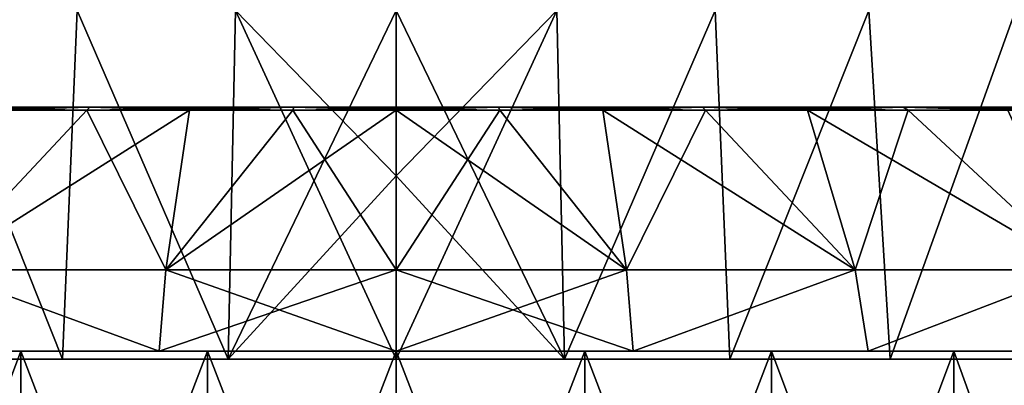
# Model space of a CAD drawing. Header units: millimetres. Extents: x -32.5 to 32.5, y -25 to 40.4.
# Tile 53 of 64: x -4.6 to 7.5, y 20.7 to 25.2. Entities that reach past the tile are written whole.
import ezdxf

# ---------------------------------------------------------------- set-up
doc = ezdxf.new("R2010")
doc.units = ezdxf.units.MM
doc.header["$LTSCALE"] = 101.851852
for name, color, linetype in [('16', 7, 'CONTINUOUS'), ('17', 7, 'CONTINUOUS'), ('18', 7, 'CONTINUOUS'), ('19', 7, 'CONTINUOUS'), ('20', 7, 'CONTINUOUS'), ('21', 7, 'CONTINUOUS'), ('22', 7, 'CONTINUOUS'), ('23', 7, 'CONTINUOUS'), ('25', 7, 'CONTINUOUS'), ('27', 7, 'CONTINUOUS'), ('28', 7, 'CONTINUOUS')]:
    doc.layers.add(name, color=color, linetype=linetype)

msp = doc.modelspace()

# ---------------------------------------------------------------- linework, layer by layer
at = {"layer": '16', "linetype": 'Continuous'}
for points in [[(-24.741, 24.1, -2.515), (-24.869, 24.1), (24.741, 24.1, -2.515), (-24.741, 24.1, -2.515)], [(24.741, 24.1, -2.515), (-24.869, 24.1), (24.869, 24.1), (24.741, 24.1, -2.515)], [(24.869, 24.1), (-24.869, 24.1), (-24.741, 24.1, 2.515), (24.869, 24.1)], [(24.741, 24.1, 2.515), (24.869, 24.1), (-24.741, 24.1, 2.515), (24.741, 24.1, 2.515)], [(-24.36, 24.1, 5.006), (24.741, 24.1, 2.515), (-24.741, 24.1, 2.515), (-24.36, 24.1, 5.006)], [(-24.36, 24.1, -5.006), (-24.741, 24.1, -2.515), (24.36, 24.1, -5.006), (-24.36, 24.1, -5.006)], [(24.36, 24.1, -5.006), (-24.741, 24.1, -2.515), (24.741, 24.1, -2.515), (24.36, 24.1, -5.006)], [(24.36, 24.1, 5.006), (24.741, 24.1, 2.515), (-24.36, 24.1, 5.006), (24.36, 24.1, 5.006)], [(-23.729, 24.1, 7.444), (24.36, 24.1, 5.006), (-24.36, 24.1, 5.006), (-23.729, 24.1, 7.444)], [(-23.729, 24.1, -7.444), (-24.36, 24.1, -5.006), (23.729, 24.1, -7.444), (-23.729, 24.1, -7.444)], [(23.729, 24.1, -7.444), (-24.36, 24.1, -5.006), (24.36, 24.1, -5.006), (23.729, 24.1, -7.444)], [(23.729, 24.1, 7.444), (24.36, 24.1, 5.006), (-23.729, 24.1, 7.444), (23.729, 24.1, 7.444)], [(-22.854, 24.1, 9.807), (23.729, 24.1, 7.444), (-23.729, 24.1, 7.444), (-22.854, 24.1, 9.807)], [(-22.854, 24.1, -9.807), (-23.729, 24.1, -7.444), (22.854, 24.1, -9.807), (-22.854, 24.1, -9.807)], [(22.854, 24.1, -9.807), (-23.729, 24.1, -7.444), (23.729, 24.1, -7.444), (22.854, 24.1, -9.807)], [(22.854, 24.1, 9.807), (23.729, 24.1, 7.444), (-22.854, 24.1, 9.807), (22.854, 24.1, 9.807)], [(-21.744, 24.1, 12.069), (22.854, 24.1, 9.807), (-22.854, 24.1, 9.807), (-21.744, 24.1, 12.069)], [(-21.744, 24.1, -12.069), (-22.854, 24.1, -9.807), (21.744, 24.1, -12.069), (-21.744, 24.1, -12.069)], [(21.744, 24.1, -12.069), (-22.854, 24.1, -9.807), (22.854, 24.1, -9.807), (21.744, 24.1, -12.069)], [(21.744, 24.1, 12.069), (22.854, 24.1, 9.807), (-21.744, 24.1, 12.069), (21.744, 24.1, 12.069)], [(-20.412, 24.1, 14.207), (21.744, 24.1, 12.069), (-21.744, 24.1, 12.069), (-20.412, 24.1, 14.207)], [(20.412, 24.1, -14.207), (-21.744, 24.1, -12.069), (21.744, 24.1, -12.069), (20.412, 24.1, -14.207)], [(-20.412, 24.1, -14.207), (-21.744, 24.1, -12.069), (20.412, 24.1, -14.207), (-20.412, 24.1, -14.207)], [(20.412, 24.1, 14.207), (21.744, 24.1, 12.069), (-20.412, 24.1, 14.207), (20.412, 24.1, 14.207)], [(-18.87, 24.1, 16.199), (20.412, 24.1, 14.207), (-20.412, 24.1, 14.207), (-18.87, 24.1, 16.199)], [(18.87, 24.1, -16.199), (-20.412, 24.1, -14.207), (20.412, 24.1, -14.207), (18.87, 24.1, -16.199)], [(-18.87, 24.1, -16.199), (-20.412, 24.1, -14.207), (18.87, 24.1, -16.199), (-18.87, 24.1, -16.199)], [(18.87, 24.1, 16.199), (20.412, 24.1, 14.207), (-18.87, 24.1, 16.199), (18.87, 24.1, 16.199)], [(-17.134, 24.1, 18.025), (18.87, 24.1, 16.199), (-18.87, 24.1, 16.199), (-17.134, 24.1, 18.025)], [(17.134, 24.1, -18.025), (-18.87, 24.1, -16.199), (18.87, 24.1, -16.199), (17.134, 24.1, -18.025)], [(-17.134, 24.1, -18.025), (-18.87, 24.1, -16.199), (17.134, 24.1, -18.025), (-17.134, 24.1, -18.025)], [(15.223, 24.1, -19.666), (-17.134, 24.1, -18.025), (17.134, 24.1, -18.025), (15.223, 24.1, -19.666)], [(17.134, 24.1, 18.025), (18.87, 24.1, 16.199), (-17.134, 24.1, 18.025), (17.134, 24.1, 18.025)], [(-15.223, 24.1, 19.666), (17.134, 24.1, 18.025), (-17.134, 24.1, 18.025), (-15.223, 24.1, 19.666)], [(-15.223, 24.1, -19.666), (-17.134, 24.1, -18.025), (15.223, 24.1, -19.666), (-15.223, 24.1, -19.666)], [(-13.155, 24.1, -21.105), (-15.223, 24.1, -19.666), (13.155, 24.1, -21.105), (-13.155, 24.1, -21.105)], [(13.155, 24.1, -21.105), (-15.223, 24.1, -19.666), (15.223, 24.1, -19.666), (13.155, 24.1, -21.105)], [(-13.155, 24.1, 21.105), (15.223, 24.1, 19.666), (-15.223, 24.1, 19.666), (-13.155, 24.1, 21.105)], [(15.223, 24.1, 19.666), (17.134, 24.1, 18.025), (-15.223, 24.1, 19.666), (15.223, 24.1, 19.666)], [(-10.952, 24.1, -22.327), (-13.155, 24.1, -21.105), (10.952, 24.1, -22.327), (-10.952, 24.1, -22.327)], [(10.952, 24.1, -22.327), (-13.155, 24.1, -21.105), (13.155, 24.1, -21.105), (10.952, 24.1, -22.327)], [(-10.952, 24.1, 22.327), (13.155, 24.1, 21.105), (-13.155, 24.1, 21.105), (-10.952, 24.1, 22.327)], [(13.155, 24.1, 21.105), (15.223, 24.1, 19.666), (-13.155, 24.1, 21.105), (13.155, 24.1, 21.105)], [(-8.637, 24.1, -23.321), (-10.952, 24.1, -22.327), (8.637, 24.1, -23.321), (-8.637, 24.1, -23.321)], [(8.637, 24.1, -23.321), (-10.952, 24.1, -22.327), (10.952, 24.1, -22.327), (8.637, 24.1, -23.321)], [(10.952, 24.1, 22.327), (13.155, 24.1, 21.105), (-10.952, 24.1, 22.327), (10.952, 24.1, 22.327)], [(-8.637, 24.1, 23.321), (10.952, 24.1, 22.327), (-10.952, 24.1, 22.327), (-8.637, 24.1, 23.321)], [(-6.234, 24.1, -24.075), (-8.637, 24.1, -23.321), (6.234, 24.1, -24.075), (-6.234, 24.1, -24.075)], [(6.234, 24.1, -24.075), (-8.637, 24.1, -23.321), (8.637, 24.1, -23.321), (6.234, 24.1, -24.075)], [(8.637, 24.1, 23.321), (10.952, 24.1, 22.327), (-8.637, 24.1, 23.321), (8.637, 24.1, 23.321)], [(-6.234, 24.1, 24.075), (8.637, 24.1, 23.321), (-8.637, 24.1, 23.321), (-6.234, 24.1, 24.075)], [(3.766, 24.1, -24.582), (-6.234, 24.1, -24.075), (6.234, 24.1, -24.075), (3.766, 24.1, -24.582)], [(-3.766, 24.1, -24.582), (-6.234, 24.1, -24.075), (3.766, 24.1, -24.582), (-3.766, 24.1, -24.582)], [(6.234, 24.1, 24.075), (8.637, 24.1, 23.321), (-6.234, 24.1, 24.075), (6.234, 24.1, 24.075)], [(-3.766, 24.1, 24.582), (6.234, 24.1, 24.075), (-6.234, 24.1, 24.075), (-3.766, 24.1, 24.582)], [(-1.26, 24.1, -24.837), (-3.766, 24.1, -24.582), (1.26, 24.1, -24.837), (-1.26, 24.1, -24.837)], [(1.26, 24.1, -24.837), (-3.766, 24.1, -24.582), (3.766, 24.1, -24.582), (1.26, 24.1, -24.837)], [(3.766, 24.1, 24.582), (6.234, 24.1, 24.075), (-3.766, 24.1, 24.582), (3.766, 24.1, 24.582)], [(-1.26, 24.1, 24.837), (3.766, 24.1, 24.582), (-3.766, 24.1, 24.582), (-1.26, 24.1, 24.837)], [(1.26, 24.1, 24.837), (3.766, 24.1, 24.582), (-1.26, 24.1, 24.837), (1.26, 24.1, 24.837)]]:
    msp.add_3dface(points, dxfattribs=at)
at = {"layer": '17', "linetype": 'Continuous'}
for points in [[(-5.803, 21.1, 31.978), (-2.913, 21.1, -32.369), (-2.913, 21.1, 32.369), (-5.803, 21.1, 31.978)], [(-5.803, 21.1, -31.978), (-2.913, 21.1, -32.369), (-5.803, 21.1, 31.978), (-5.803, 21.1, -31.978)], [(-2.913, 21.1, 32.369), (0, 21.1, -32.5), (0, 21.1, 32.5), (-2.913, 21.1, 32.369)], [(-2.913, 21.1, -32.369), (0, 21.1, -32.5), (-2.913, 21.1, 32.369), (-2.913, 21.1, -32.369)], [(0, 21.1, 32.5), (0, 21.1, -32.5), (2.913, 21.1, -32.369), (0, 21.1, 32.5)], [(2.913, 21.1, 32.369), (0, 21.1, 32.5), (2.913, 21.1, -32.369), (2.913, 21.1, 32.369)], [(5.803, 21.1, 31.978), (2.913, 21.1, 32.369), (5.803, 21.1, -31.978), (5.803, 21.1, 31.978)], [(5.803, 21.1, -31.978), (2.913, 21.1, 32.369), (2.913, 21.1, -32.369), (5.803, 21.1, -31.978)], [(8.646, 21.1, 31.329), (5.803, 21.1, 31.978), (8.646, 21.1, -31.329), (8.646, 21.1, 31.329)], [(8.646, 21.1, -31.329), (5.803, 21.1, 31.978), (5.803, 21.1, -31.978), (8.646, 21.1, -31.329)]]:
    msp.add_3dface(points, dxfattribs=at)
at = {"layer": '18', "linetype": 'Continuous'}
for points in [[(-2.913, 21.1, -32.369), (-5.803, 21.1, -31.978), (-5.644, 22.1, -32.006), (-2.913, 21.1, -32.369)], [(-5.803, 21.1, 31.978), (-2.913, 21.1, 32.369), (-5.644, 22.1, 32.006), (-5.803, 21.1, 31.978)], [(-2.833, 22.1, -32.376), (-2.913, 21.1, -32.369), (-5.644, 22.1, -32.006), (-2.833, 22.1, -32.376)], [(-5.644, 22.1, 32.006), (-2.913, 21.1, 32.369), (-2.833, 22.1, 32.376), (-5.644, 22.1, 32.006)], [(0, 21.1, -32.5), (-2.913, 21.1, -32.369), (0, 22.1, -32.5), (0, 21.1, -32.5)], [(0, 22.1, -32.5), (-2.913, 21.1, -32.369), (-2.833, 22.1, -32.376), (0, 22.1, -32.5)], [(-2.913, 21.1, 32.369), (0, 21.1, 32.5), (-2.833, 22.1, 32.376), (-2.913, 21.1, 32.369)], [(-2.833, 22.1, 32.376), (0, 21.1, 32.5), (0, 22.1, 32.5), (-2.833, 22.1, 32.376)]]:
    msp.add_3dface(points, dxfattribs=at)
at = {"layer": '19', "linetype": 'Continuous'}
for points in [[(0, 22.1, 32.5), (2.913, 21.1, 32.369), (2.833, 22.1, 32.376), (0, 22.1, 32.5)], [(2.913, 21.1, -32.369), (0, 21.1, -32.5), (2.833, 22.1, -32.376), (2.913, 21.1, -32.369)], [(0, 21.1, -32.5), (0, 22.1, -32.5), (2.833, 22.1, -32.376), (0, 21.1, -32.5)], [(0, 21.1, 32.5), (2.913, 21.1, 32.369), (0, 22.1, 32.5), (0, 21.1, 32.5)], [(2.833, 22.1, 32.376), (2.913, 21.1, 32.369), (5.644, 22.1, 32.006), (2.833, 22.1, 32.376)], [(5.644, 22.1, -32.006), (2.913, 21.1, -32.369), (2.833, 22.1, -32.376), (5.644, 22.1, -32.006)], [(2.913, 21.1, 32.369), (5.803, 21.1, 31.978), (5.644, 22.1, 32.006), (2.913, 21.1, 32.369)], [(5.803, 21.1, -31.978), (2.913, 21.1, -32.369), (5.644, 22.1, -32.006), (5.803, 21.1, -31.978)], [(5.644, 22.1, 32.006), (5.803, 21.1, 31.978), (8.412, 22.1, 31.393), (5.644, 22.1, 32.006)], [(8.412, 22.1, -31.393), (5.803, 21.1, -31.978), (5.644, 22.1, -32.006), (8.412, 22.1, -31.393)], [(5.803, 21.1, 31.978), (8.646, 21.1, 31.329), (8.412, 22.1, 31.393), (5.803, 21.1, 31.978)], [(8.646, 21.1, -31.329), (5.803, 21.1, -31.978), (8.412, 22.1, -31.393), (8.646, 21.1, -31.329)]]:
    msp.add_3dface(points, dxfattribs=at)
at = {"layer": '20', "linetype": 'Continuous'}
for points in [[(-5.644, 22.1, 32.006), (-2.833, 22.1, 32.376), (-3.805, 24.066, 24.837), (-5.644, 22.1, 32.006)], [(-5.058, 24.066, 24.612), (-5.644, 22.1, 32.006), (-3.805, 24.066, 24.837), (-5.058, 24.066, 24.612)], [(-3.805, 24.066, 24.837), (-2.833, 22.1, 32.376), (-2.542, 24.066, 24.998), (-3.805, 24.066, 24.837)], [(-2.833, 22.1, 32.376), (0, 22.1, 32.5), (-1.273, 24.066, 25.094), (-2.833, 22.1, 32.376)], [(-2.542, 24.066, 24.998), (-2.833, 22.1, 32.376), (-1.273, 24.066, 25.094), (-2.542, 24.066, 24.998)], [(-1.273, 24.066, 25.094), (0, 22.1, 32.5), (0, 24.066, 25.127), (-1.273, 24.066, 25.094)], [(0, 22.1, 32.5), (2.833, 22.1, 32.376), (0, 24.066, 25.127), (0, 22.1, 32.5)], [(0, 24.066, 25.127), (2.833, 22.1, 32.376), (1.273, 24.066, 25.094), (0, 24.066, 25.127)], [(1.273, 24.066, 25.094), (2.833, 22.1, 32.376), (2.542, 24.066, 24.998), (1.273, 24.066, 25.094)], [(2.833, 22.1, 32.376), (5.644, 22.1, 32.006), (2.542, 24.066, 24.998), (2.833, 22.1, 32.376)], [(2.542, 24.066, 24.998), (5.644, 22.1, 32.006), (3.805, 24.066, 24.837), (2.542, 24.066, 24.998)], [(3.805, 24.066, 24.837), (5.644, 22.1, 32.006), (5.058, 24.066, 24.612), (3.805, 24.066, 24.837)], [(5.644, 22.1, 32.006), (8.412, 22.1, 31.393), (5.058, 24.066, 24.612), (5.644, 22.1, 32.006)], [(5.058, 24.066, 24.612), (8.412, 22.1, 31.393), (6.298, 24.066, 24.325), (5.058, 24.066, 24.612)], [(6.298, 24.066, 24.325), (8.412, 22.1, 31.393), (7.522, 24.066, 23.974), (6.298, 24.066, 24.325)]]:
    msp.add_3dface(points, dxfattribs=at)
at = {"layer": '21', "linetype": 'Continuous'}
for points in [[(-3.805, 24.066, -24.837), (-5.644, 22.1, -32.006), (-5.058, 24.066, -24.612), (-3.805, 24.066, -24.837)], [(-2.542, 24.066, -24.998), (-5.644, 22.1, -32.006), (-3.805, 24.066, -24.837), (-2.542, 24.066, -24.998)], [(-2.833, 22.1, -32.376), (-5.644, 22.1, -32.006), (-2.542, 24.066, -24.998), (-2.833, 22.1, -32.376)], [(-1.273, 24.066, -25.094), (-2.833, 22.1, -32.376), (-2.542, 24.066, -24.998), (-1.273, 24.066, -25.094)], [(0, 24.066, -25.127), (-2.833, 22.1, -32.376), (-1.273, 24.066, -25.094), (0, 24.066, -25.127)], [(0, 22.1, -32.5), (-2.833, 22.1, -32.376), (0, 24.066, -25.127), (0, 22.1, -32.5)], [(1.273, 24.066, -25.094), (0, 22.1, -32.5), (0, 24.066, -25.127), (1.273, 24.066, -25.094)], [(2.833, 22.1, -32.376), (0, 22.1, -32.5), (1.273, 24.066, -25.094), (2.833, 22.1, -32.376)], [(2.542, 24.066, -24.998), (2.833, 22.1, -32.376), (1.273, 24.066, -25.094), (2.542, 24.066, -24.998)], [(3.805, 24.066, -24.837), (2.833, 22.1, -32.376), (2.542, 24.066, -24.998), (3.805, 24.066, -24.837)], [(5.644, 22.1, -32.006), (2.833, 22.1, -32.376), (3.805, 24.066, -24.837), (5.644, 22.1, -32.006)], [(5.058, 24.066, -24.612), (5.644, 22.1, -32.006), (3.805, 24.066, -24.837), (5.058, 24.066, -24.612)], [(6.298, 24.066, -24.325), (5.644, 22.1, -32.006), (5.058, 24.066, -24.612), (6.298, 24.066, -24.325)], [(8.412, 22.1, -31.393), (5.644, 22.1, -32.006), (6.298, 24.066, -24.325), (8.412, 22.1, -31.393)], [(7.522, 24.066, -23.974), (8.412, 22.1, -31.393), (6.298, 24.066, -24.325), (7.522, 24.066, -23.974)]]:
    msp.add_3dface(points, dxfattribs=at)
at = {"layer": '22', "linetype": 'Continuous'}
for points in [[(-3.766, 24.1, -24.582), (-5.058, 24.066, -24.612), (-6.298, 24.066, -24.325), (-3.766, 24.1, -24.582)], [(-6.234, 24.1, -24.075), (-3.766, 24.1, -24.582), (-6.298, 24.066, -24.325), (-6.234, 24.1, -24.075)], [(-3.766, 24.1, -24.582), (-3.805, 24.066, -24.837), (-5.058, 24.066, -24.612), (-3.766, 24.1, -24.582)], [(-1.26, 24.1, -24.837), (-2.542, 24.066, -24.998), (-3.805, 24.066, -24.837), (-1.26, 24.1, -24.837)], [(-3.766, 24.1, -24.582), (-1.26, 24.1, -24.837), (-3.805, 24.066, -24.837), (-3.766, 24.1, -24.582)], [(-1.26, 24.1, -24.837), (-1.273, 24.066, -25.094), (-2.542, 24.066, -24.998), (-1.26, 24.1, -24.837)], [(-1.26, 24.1, -24.837), (1.26, 24.1, -24.837), (-1.273, 24.066, -25.094), (-1.26, 24.1, -24.837)], [(1.26, 24.1, -24.837), (0, 24.066, -25.127), (-1.273, 24.066, -25.094), (1.26, 24.1, -24.837)], [(1.26, 24.1, -24.837), (1.273, 24.066, -25.094), (0, 24.066, -25.127), (1.26, 24.1, -24.837)], [(1.26, 24.1, -24.837), (3.766, 24.1, -24.582), (1.273, 24.066, -25.094), (1.26, 24.1, -24.837)], [(3.766, 24.1, -24.582), (2.542, 24.066, -24.998), (1.273, 24.066, -25.094), (3.766, 24.1, -24.582)], [(3.766, 24.1, -24.582), (3.805, 24.066, -24.837), (2.542, 24.066, -24.998), (3.766, 24.1, -24.582)], [(3.766, 24.1, -24.582), (6.234, 24.1, -24.075), (3.805, 24.066, -24.837), (3.766, 24.1, -24.582)], [(6.234, 24.1, -24.075), (5.058, 24.066, -24.612), (3.805, 24.066, -24.837), (6.234, 24.1, -24.075)], [(6.234, 24.1, -24.075), (6.298, 24.066, -24.325), (5.058, 24.066, -24.612), (6.234, 24.1, -24.075)], [(6.234, 24.1, -24.075), (7.522, 24.066, -23.974), (6.298, 24.066, -24.325), (6.234, 24.1, -24.075)], [(6.234, 24.1, -24.075), (8.637, 24.1, -23.321), (7.522, 24.066, -23.974), (6.234, 24.1, -24.075)]]:
    msp.add_3dface(points, dxfattribs=at)
at = {"layer": '23', "linetype": 'Continuous'}
for points in [[(-3.766, 24.1, 24.582), (-6.234, 24.1, 24.075), (-3.805, 24.066, 24.837), (-3.766, 24.1, 24.582)], [(-6.234, 24.1, 24.075), (-5.058, 24.066, 24.612), (-3.805, 24.066, 24.837), (-6.234, 24.1, 24.075)], [(-3.766, 24.1, 24.582), (-3.805, 24.066, 24.837), (-2.542, 24.066, 24.998), (-3.766, 24.1, 24.582)], [(-1.26, 24.1, 24.837), (-3.766, 24.1, 24.582), (-1.273, 24.066, 25.094), (-1.26, 24.1, 24.837)], [(-3.766, 24.1, 24.582), (-2.542, 24.066, 24.998), (-1.273, 24.066, 25.094), (-3.766, 24.1, 24.582)], [(-1.26, 24.1, 24.837), (-1.273, 24.066, 25.094), (0, 24.066, 25.127), (-1.26, 24.1, 24.837)], [(-1.26, 24.1, 24.837), (0, 24.066, 25.127), (1.273, 24.066, 25.094), (-1.26, 24.1, 24.837)], [(1.26, 24.1, 24.837), (-1.26, 24.1, 24.837), (1.273, 24.066, 25.094), (1.26, 24.1, 24.837)], [(1.26, 24.1, 24.837), (2.542, 24.066, 24.998), (3.805, 24.066, 24.837), (1.26, 24.1, 24.837)], [(3.766, 24.1, 24.582), (1.26, 24.1, 24.837), (3.805, 24.066, 24.837), (3.766, 24.1, 24.582)], [(1.26, 24.1, 24.837), (1.273, 24.066, 25.094), (2.542, 24.066, 24.998), (1.26, 24.1, 24.837)], [(3.766, 24.1, 24.582), (5.058, 24.066, 24.612), (6.298, 24.066, 24.325), (3.766, 24.1, 24.582)], [(3.766, 24.1, 24.582), (3.805, 24.066, 24.837), (5.058, 24.066, 24.612), (3.766, 24.1, 24.582)], [(6.234, 24.1, 24.075), (3.766, 24.1, 24.582), (6.298, 24.066, 24.325), (6.234, 24.1, 24.075)], [(8.637, 24.1, 23.321), (6.234, 24.1, 24.075), (8.727, 24.066, 23.563), (8.637, 24.1, 23.321)], [(6.234, 24.1, 24.075), (7.522, 24.066, 23.974), (8.727, 24.066, 23.563), (6.234, 24.1, 24.075)], [(6.234, 24.1, 24.075), (6.298, 24.066, 24.325), (7.522, 24.066, 23.974), (6.234, 24.1, 24.075)]]:
    msp.add_3dface(points, dxfattribs=at)
at = {"layer": '25', "linetype": 'Continuous'}
for points in [[(-6.859, 15.1, 20.904), (-4.615, 15.1, 21.51), (-6.859, 21.1, 20.904), (-6.859, 15.1, 20.904)], [(-6.859, 21.1, 20.904), (-4.615, 15.1, 21.51), (-4.615, 21.1, 21.51), (-6.859, 21.1, 20.904)], [(-6.858, 21.1, -20.904), (-4.615, 21.1, -21.51), (-6.858, 15.1, -20.904), (-6.858, 21.1, -20.904)], [(-6.858, 15.1, -20.904), (-4.615, 21.1, -21.51), (-4.615, 15.1, -21.51), (-6.858, 15.1, -20.904)], [(-4.615, 15.1, 21.51), (-2.321, 15.1, 21.877), (-4.615, 21.1, 21.51), (-4.615, 15.1, 21.51)], [(-4.615, 21.1, 21.51), (-2.321, 15.1, 21.877), (-2.321, 21.1, 21.877), (-4.615, 21.1, 21.51)], [(-4.615, 21.1, -21.51), (-2.321, 21.1, -21.877), (-4.615, 15.1, -21.51), (-4.615, 21.1, -21.51)], [(-4.615, 15.1, -21.51), (-2.321, 21.1, -21.877), (-2.321, 15.1, -21.877), (-4.615, 15.1, -21.51)], [(-2.321, 15.1, 21.877), (0, 15.1, 22), (-2.321, 21.1, 21.877), (-2.321, 15.1, 21.877)], [(-2.321, 21.1, 21.877), (0, 15.1, 22), (0, 21.1, 22), (-2.321, 21.1, 21.877)], [(-2.321, 21.1, -21.877), (0, 21.1, -22), (-2.321, 15.1, -21.877), (-2.321, 21.1, -21.877)], [(-2.321, 15.1, -21.877), (0, 21.1, -22), (0, 15.1, -22), (-2.321, 15.1, -21.877)], [(0, 15.1, 22), (2.321, 15.1, 21.877), (0, 21.1, 22), (0, 15.1, 22)], [(0, 21.1, 22), (2.321, 15.1, 21.877), (2.321, 21.1, 21.877), (0, 21.1, 22)], [(0, 21.1, -22), (2.321, 21.1, -21.877), (0, 15.1, -22), (0, 21.1, -22)], [(0, 15.1, -22), (2.321, 21.1, -21.877), (2.321, 15.1, -21.877), (0, 15.1, -22)], [(2.321, 15.1, 21.877), (4.615, 15.1, 21.51), (2.321, 21.1, 21.877), (2.321, 15.1, 21.877)], [(2.321, 21.1, 21.877), (4.615, 15.1, 21.51), (4.615, 21.1, 21.51), (2.321, 21.1, 21.877)], [(2.321, 15.1, -21.877), (4.615, 21.1, -21.51), (4.615, 15.1, -21.51), (2.321, 15.1, -21.877)], [(2.321, 21.1, -21.877), (4.615, 21.1, -21.51), (2.321, 15.1, -21.877), (2.321, 21.1, -21.877)], [(4.615, 15.1, 21.51), (6.858, 15.1, 20.904), (4.615, 21.1, 21.51), (4.615, 15.1, 21.51)], [(4.615, 21.1, 21.51), (6.858, 15.1, 20.904), (6.858, 21.1, 20.904), (4.615, 21.1, 21.51)], [(4.615, 21.1, -21.51), (6.858, 21.1, -20.904), (4.615, 15.1, -21.51), (4.615, 21.1, -21.51)], [(4.615, 15.1, -21.51), (6.858, 21.1, -20.904), (6.858, 15.1, -20.904), (4.615, 15.1, -21.51)], [(6.858, 15.1, 20.904), (9.025, 15.1, 20.064), (6.858, 21.1, 20.904), (6.858, 15.1, 20.904)], [(6.858, 21.1, 20.904), (9.025, 15.1, 20.064), (9.025, 21.1, 20.064), (6.858, 21.1, 20.904)], [(6.858, 21.1, -20.904), (9.025, 21.1, -20.064), (6.858, 15.1, -20.904), (6.858, 21.1, -20.904)], [(6.858, 15.1, -20.904), (9.025, 21.1, -20.064), (9.025, 15.1, -20.064), (6.858, 15.1, -20.904)]]:
    msp.add_3dface(points, dxfattribs=at)
at = {"layer": '27', "color": 7, "linetype": 'Continuous'}
for points in [[(2.068, 21, 16.37), (0, 25.293, 16.39), (0, 23.258, 16.47), (2.068, 21, 16.37)], [(1.976, 25.293, 16.271), (0, 25.293, 16.39), (2.068, 21, 16.37), (1.976, 25.293, 16.271)], [(0, 25.293, -16.39), (1.976, 25.293, -16.271), (0, 23.258, -16.47), (0, 25.293, -16.39)], [(0, 23.258, -16.47), (1.976, 25.293, -16.271), (0, 21, -16.5), (0, 23.258, -16.47)], [(0, 21, -16.5), (1.976, 25.293, -16.271), (2.068, 21, -16.37), (0, 21, -16.5)], [(1.976, 25.293, -16.271), (3.922, 25.293, -15.914), (2.068, 21, -16.37), (1.976, 25.293, -16.271)], [(3.922, 25.293, 15.914), (1.976, 25.293, 16.271), (2.068, 21, 16.37), (3.922, 25.293, 15.914)], [(2.068, 21, -16.37), (3.922, 25.293, -15.914), (4.103, 21, -15.982), (2.068, 21, -16.37)], [(4.103, 21, 15.982), (3.922, 25.293, 15.914), (2.068, 21, 16.37), (4.103, 21, 15.982)], [(3.922, 25.293, -15.914), (5.812, 25.293, -15.325), (4.103, 21, -15.982), (3.922, 25.293, -15.914)], [(5.812, 25.293, 15.325), (3.922, 25.293, 15.914), (4.103, 21, 15.982), (5.812, 25.293, 15.325)], [(4.103, 21, -15.982), (5.812, 25.293, -15.325), (6.074, 21, -15.341), (4.103, 21, -15.982)], [(6.074, 21, 15.341), (5.812, 25.293, 15.325), (4.103, 21, 15.982), (6.074, 21, 15.341)], [(5.812, 25.293, -15.325), (7.617, 25.293, -14.513), (6.074, 21, -15.341), (5.812, 25.293, -15.325)], [(7.617, 25.293, 14.513), (5.812, 25.293, 15.325), (6.074, 21, 15.341), (7.617, 25.293, 14.513)], [(6.074, 21, -15.341), (7.617, 25.293, -14.513), (7.949, 21, -14.459), (6.074, 21, -15.341)], [(7.949, 21, 14.459), (7.617, 25.293, 14.513), (6.074, 21, 15.341), (7.949, 21, 14.459)], [(0, 21, 16.5), (2.068, 21, 16.37), (0, 23.258, 16.47), (0, 21, 16.5)]]:
    msp.add_3dface(points, dxfattribs=at)
at = {"layer": '28', "color": 7, "linetype": 'Continuous'}
for points in [[(-6.074, 21, -15.341), (-5.812, 25.293, -15.325), (-4.103, 21, -15.982), (-6.074, 21, -15.341)], [(-4.103, 21, 15.982), (-5.812, 25.293, 15.325), (-6.074, 21, 15.341), (-4.103, 21, 15.982)], [(-3.922, 25.293, 15.914), (-5.812, 25.293, 15.325), (-4.103, 21, 15.982), (-3.922, 25.293, 15.914)], [(-5.812, 25.293, -15.325), (-3.922, 25.293, -15.914), (-4.103, 21, -15.982), (-5.812, 25.293, -15.325)], [(-2.068, 21, 16.37), (-3.922, 25.293, 15.914), (-4.103, 21, 15.982), (-2.068, 21, 16.37)], [(-4.103, 21, -15.982), (-3.922, 25.293, -15.914), (-2.068, 21, -16.37), (-4.103, 21, -15.982)], [(-3.922, 25.293, -15.914), (-1.976, 25.293, -16.271), (-2.068, 21, -16.37), (-3.922, 25.293, -15.914)], [(-1.976, 25.293, 16.271), (-3.922, 25.293, 15.914), (-2.068, 21, 16.37), (-1.976, 25.293, 16.271)], [(-1.976, 25.293, -16.271), (0, 25.293, -16.39), (-2.068, 21, -16.37), (-1.976, 25.293, -16.271)], [(0, 25.293, -16.39), (0, 23.258, -16.47), (-2.068, 21, -16.37), (0, 25.293, -16.39)], [(0, 21, 16.5), (-1.976, 25.293, 16.271), (-2.068, 21, 16.37), (0, 21, 16.5)], [(0, 23.258, 16.47), (0, 25.293, 16.39), (-1.976, 25.293, 16.271), (0, 23.258, 16.47)], [(0, 21, 16.5), (0, 23.258, 16.47), (-1.976, 25.293, 16.271), (0, 21, 16.5)], [(0, 23.258, -16.47), (0, 21, -16.5), (-2.068, 21, -16.37), (0, 23.258, -16.47)]]:
    msp.add_3dface(points, dxfattribs=at)

doc.saveas('drawing.dxf')
